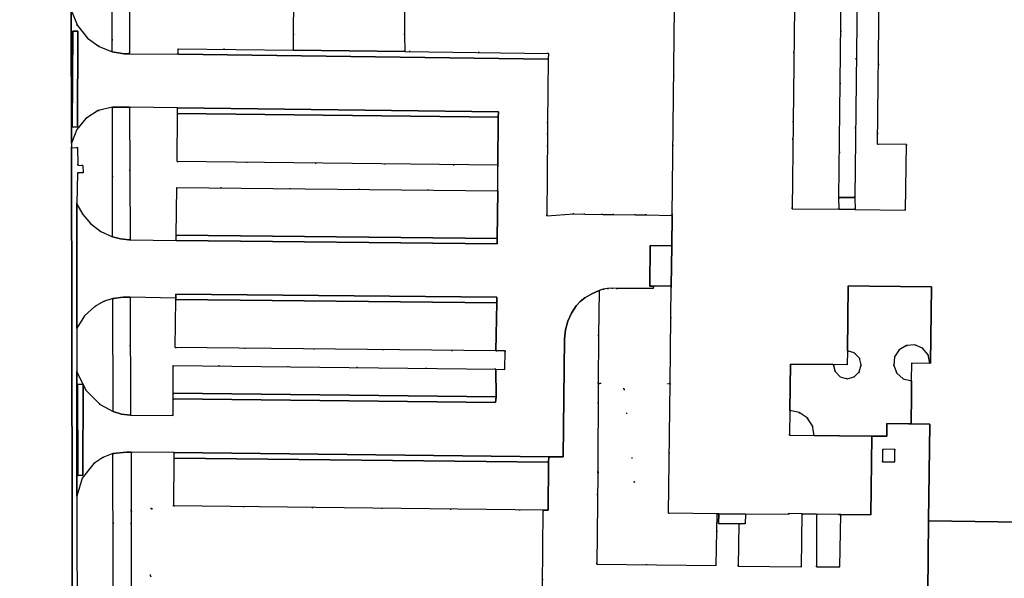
# Model space of a CAD drawing. Header units: metres. Extents: x 174791 to 179073, y 406431 to 409043.
# Tile 25 of 256: x 175556 to 175648, y 407547 to 407599. Entities that reach past the tile are written whole.
import ezdxf

# ---------------------------------------------------------------- set-up
doc = ezdxf.new("R2010")
doc.units = ezdxf.units.M
doc.linetypes.add('DOT', pattern=[6.35, 0, -6.35])
for name, color, linetype in [('panden', 254, 'Continuous'), ('terreindeelbegroeid', 254, 'DOT'), ('terreindeelonbegroeid', 254, 'DOT'), ('wegdeel_molgoot', 254, 'Continuous'), ('wegdeel_parkeervlak', 254, 'Continuous'), ('wegdeel_rijbaan', 254, 'Continuous'), ('wegdeel_voetpad', 254, 'Continuous'), ('wegdeel_voetpad_op_trap', 254, 'Continuous')]:
    doc.layers.add(name, color=color, linetype=linetype)

msp = doc.modelspace()

# ---------------------------------------------------------------- linework, layer by layer
at = {"layer": 'panden'}
for points in [[(175651.674, 407551.749, 0), (175640.827, 407551.899, 0), (175640.939, 407560.951, 0), (175639.189, 407560.971, 0), (175639.22, 407563.671, 0), (175639.235, 407564.971, 0), (175639.254, 407566.671, 0), (175640.954, 407566.651, 0), (175641.009, 407566.651, 0), (175641.097, 407573.779, 0), (175635.308, 407573.847, 0), (175633.308, 407573.87, 0), (175633.238, 407567.782, 0), (175633.223, 407566.482, 0), (175631.923, 407566.497, 0), (175627.914, 407566.543, 0), (175627.864, 407562.213, 0), (175627.838, 407559.913, 0), (175630.138, 407559.884, 0), (175632.514, 407559.855, 0), (175635.517, 407559.818, 0), (175635.428, 407552.457, 0), (175632.619, 407552.502, 0), (175632.419, 407552.505, 0), (175630.369, 407552.538, 0), (175629.019, 407552.56, 0), (175627.743, 407552.58, 0), (175627.727, 407552.487, 0), (175623.723, 407552.535, 0), (175621.226, 407552.565, 0), (175621.078, 407552.567, 0), (175616.532, 407552.621, 0), (175616.679, 407564.735, 0), (175616.754, 407570.934, 0), (175616.783, 407573.819, 0), (175616.827, 407577.605, 0), (175616.861, 407580.449, 0), (175617.315, 407619.302, 0)], [(175628.326, 407602.665, 0), (175628.172, 407589.17, 0), (175628.079, 407581.073, 0), (175632.459, 407581.022, 0), (175633.979, 407581.004, 0), (175638.679, 407580.949, 0), (175638.751, 407587.089, 0), (175636.051, 407587.12, 0), (175636.214, 407601.049, 0)]]:
    msp.add_polyline3d(points, dxfattribs=at)
at = {"layer": 'terreindeelbegroeid'}
for points in [[(175632.451, 407582.126, 0), (175632.459, 407581.022, 0), (175628.079, 407581.073, 0), (175628.172, 407589.17, 0), (175628.326, 407602.665, 0), (175628.515, 407619.171, 0), (175624.574, 407619.218, 0), (175624.495, 407620.091, 0), (175623.635, 407620.394, 0), (175623.639, 407621.124, 0), (175626.068, 407624.653, 0), (175632.883, 407619.187, 0), (175632.681, 407604.153, 0), (175632.567, 407592.825, 0)], [(175564.576, 407595.73, 0), (175563.344, 407596.223, 0), (175562.271, 407597.006, 0), (175561.318, 407598.206, 0), (175560.746, 407599.628, 0), (175560.684, 407622.731, 0), (175564.53, 407622.709, 0)], [(175633.979, 407581.004, 0), (175633.931, 407582.132, 0), (175634.142, 407601.116, 0), (175636.215, 407601.169, 0), (175636.214, 407601.049, 0), (175636.051, 407587.12, 0), (175638.751, 407587.089, 0), (175638.679, 407580.949, 0)], [(175564.605, 407578.446, 0), (175563.519, 407578.944, 0), (175562.566, 407579.664, 0), (175561.827, 407580.52, 0), (175561.279, 407581.508, 0), (175561.324, 407584.428, 0), (175561.842, 407584.429, 0), (175561.838, 407585.126, 0), (175561.349, 407585.137, 0), (175561.331, 407586.778, 0), (175560.78, 407586.764, 0), (175560.779, 407587.204, 0), (175561.251, 407588.467, 0), (175562.101, 407589.514, 0), (175563.256, 407590.243, 0), (175564.584, 407590.56, 0)], [(175570.658, 407590.5, 0), (175570.661, 407589.984, 0), (175570.624, 407585.497, 0), (175600.598, 407585.131, 0), (175600.585, 407582.736, 0), (175570.602, 407583.056, 0), (175570.547, 407578.609, 0), (175570.54, 407578.1, 0), (175566.239, 407578.167, 0), (175566.197, 407590.554, 0)], [(175616.783, 407573.819, 0), (175616.754, 407570.934, 0), (175616.679, 407564.735, 0), (175609.972, 407564.735, 0), (175610.002, 407569.171, 0), (175610.052, 407573.428, 0), (175610.436, 407573.545, 0), (175610.831, 407573.616, 0), (175611.231, 407573.64, 0), (175611.631, 407573.618, 0), (175615.093, 407573.606, 0), (175615.119, 407573.839, 0)], [(175564.65, 407562.126, 0), (175563.447, 407562.783, 0), (175562.11, 407564.105, 0), (175561.846, 407564.639, 0), (175561.278, 407565.791, 0), (175561.278, 407569.923, 0), (175561.979, 407571.051, 0), (175562.958, 407571.948, 0), (175563.753, 407572.395, 0), (175564.616, 407572.687, 0)], [(175570.519, 407572.721, 0), (175570.525, 407572.585, 0), (175570.463, 407568.113, 0), (175600.392, 407567.785, 0), (175601.272, 407567.775, 0), (175601.257, 407566.053, 0), (175600.392, 407566.063, 0), (175570.248, 407566.426, 0), (175570.25, 407563.825, 0), (175570.251, 407563.305, 0), (175570.252, 407561.755, 0), (175566.28, 407561.766, 0), (175566.243, 407572.797, 0)], [(175631.923, 407566.497, 0), (175633.223, 407566.482, 0), (175633.238, 407567.782, 0), (175633.886, 407567.6, 0), (175634.356, 407567.119, 0), (175634.523, 407566.467, 0), (175634.342, 407565.819, 0), (175633.86, 407565.349, 0), (175633.208, 407565.182, 0), (175632.561, 407565.364, 0), (175632.09, 407565.845, 0)], [(175640.954, 407566.651, 0), (175639.254, 407566.671, 0), (175639.235, 407564.971, 0), (175638.465, 407565.165, 0), (175637.868, 407565.687, 0), (175637.572, 407566.424, 0), (175637.643, 407567.214, 0), (175638.066, 407567.886, 0), (175638.747, 407568.293, 0), (175639.539, 407568.347, 0), (175640.269, 407568.034, 0), (175640.778, 407567.425, 0)], [(175621.078, 407552.567, 0), (175621.059, 407550.967, 0), (175620.978, 407547.718, 0), (175609.824, 407547.865, 0), (175609.922, 407556.432, 0), (175613.372, 407555.492, 0), (175612.384, 407564.224, 0), (175609.972, 407564.735, 0), (175616.679, 407564.735, 0), (175616.532, 407552.621, 0)], [(175609.922, 407556.432, 0), (175609.972, 407564.735, 0), (175612.384, 407564.224, 0), (175613.372, 407555.492, 0)], [(175630.138, 407559.884, 0), (175627.838, 407559.913, 0), (175627.864, 407562.213, 0), (175628.743, 407562.028, 0), (175629.484, 407561.52, 0), (175629.973, 407560.767, 0)], [(175570.366, 407558.302, 0), (175570.371, 407557.772, 0), (175570.331, 407553.312, 0), (175568.239, 407553.053, 0), (175566.331, 407552.816, 0), (175566.338, 407558.329, 0)], [(175637.687, 407557.406, 0), (175636.512, 407557.424, 0), (175636.525, 407558.574, 0), (175637.684, 407558.595, 0)], [(175561.34, 407526.085, 0), (175561.276, 407554.194, 0), (175561.764, 407555.88, 0), (175562.856, 407557.254, 0), (175563.691, 407557.817, 0), (175564.629, 407558.181, 0), (175564.731, 407526.093, 0)], [(175604.834, 407552.897, 0), (175604.76, 407545.804, 0), (175596.457, 407543.096, 0), (175569.339, 407543.229, 0), (175568.149, 407546.774, 0), (175568.239, 407553.053, 0), (175570.331, 407553.312, 0)], [(175632.619, 407552.502, 0), (175632.542, 407547.587, 0), (175630.342, 407547.603, 0), (175630.369, 407552.538, 0), (175632.419, 407552.505, 0)]]:
    msp.add_polyline3d(points, close=True, dxfattribs=at)
for points in [[(175581.529, 407600.511, 0), (175581.512, 407597.411, 0), (175581.503, 407595.89, 0), (175570.724, 407596.024, 0), (175570.719, 407595.51, 0), (175566.188, 407595.557, 0), (175566.155, 407624.375, 0)], [(175617.315, 407619.302, 0), (175616.861, 407580.449, 0), (175614.464, 407580.486, 0), (175613.456, 407580.501, 0), (175611.431, 407580.532, 0), (175610.406, 407580.547, 0), (175608.73, 407580.573, 0), (175607.693, 407580.589, 0), (175605.164, 407580.422, 0), (175605.234, 407588.016, 0), (175605.243, 407589.053, 0), (175605.298, 407595.058, 0), (175605.315, 407595.594, 0), (175591.889, 407595.761, 0), (175591.884, 407597.329, 0), (175591.875, 407600.329, 0)], [(175566.444, 407500, 0), (175566.331, 407552.816, 0), (175568.239, 407553.053, 0), (175568.149, 407546.774, 0), (175569.339, 407543.229, 0)]]:
    msp.add_polyline3d(points, dxfattribs=at)
at = {"layer": 'terreindeelonbegroeid'}
msp.add_polyline3d([(175629.019, 407552.56, 0), (175628.951, 407547.613, 0), (175623.042, 407547.654, 0), (175623.116, 407551.623, 0), (175623.704, 407551.611, 0), (175623.723, 407552.535, 0), (175627.727, 407552.487, 0), (175627.743, 407552.58, 0)], close=True, dxfattribs=at)
at = {"layer": 'wegdeel_molgoot'}
for points in [[(175581.503, 407595.89, 0), (175591.889, 407595.761, 0), (175605.315, 407595.594, 0), (175605.298, 407595.058, 0), (175570.719, 407595.51, 0), (175570.724, 407596.024, 0)], [(175600.632, 407589.614, 0), (175570.661, 407589.984, 0), (175570.658, 407590.5, 0), (175600.654, 407590.129, 0)], [(175600.529, 407578.278, 0), (175600.515, 407577.781, 0), (175570.54, 407578.1, 0), (175570.547, 407578.609, 0)], [(175600.489, 407572.276, 0), (175570.525, 407572.585, 0), (175570.519, 407572.721, 0), (175570.501, 407573.1, 0), (175600.5, 407572.79, 0)], [(175561.846, 407564.639, 0), (175561.832, 407556.173, 0), (175561.36, 407556.152, 0), (175561.34, 407564.661, 0)], [(175600.43, 407563.476, 0), (175600.382, 407562.976, 0), (175570.251, 407563.305, 0), (175570.25, 407563.825, 0)], [(175605.339, 407557.896, 0), (175605.334, 407557.369, 0), (175570.371, 407557.772, 0), (175570.366, 407558.302, 0)]]:
    msp.add_polyline3d(points, close=True, dxfattribs=at)
msp.add_polyline3d([(175560.928, 407500, 0), (175560.78, 407586.764, 0), (175561.331, 407586.778, 0), (175561.349, 407585.137, 0), (175561.838, 407585.126, 0), (175561.842, 407584.429, 0), (175561.324, 407584.428, 0), (175561.279, 407581.508, 0), (175561.278, 407569.923, 0), (175561.278, 407565.791, 0), (175561.276, 407554.194, 0), (175561.34, 407526.085, 0)], dxfattribs=at)
at = {"layer": 'wegdeel_parkeervlak'}
for points in [[(175591.889, 407595.761, 0), (175581.503, 407595.89, 0), (175581.512, 407597.411, 0), (175581.529, 407600.511, 0), (175591.875, 407600.329, 0), (175591.884, 407597.329, 0)], [(175600.632, 407589.614, 0), (175600.598, 407585.131, 0), (175570.624, 407585.497, 0), (175570.661, 407589.984, 0)], [(175600.585, 407582.736, 0), (175600.529, 407578.278, 0), (175570.547, 407578.609, 0), (175570.602, 407583.056, 0)], [(175600.489, 407572.276, 0), (175600.392, 407567.785, 0), (175570.463, 407568.113, 0), (175570.525, 407572.585, 0)], [(175600.392, 407566.063, 0), (175600.43, 407563.476, 0), (175570.25, 407563.825, 0), (175570.248, 407566.426, 0)], [(175605.334, 407557.369, 0), (175605.298, 407552.891, 0), (175604.834, 407552.897, 0), (175570.331, 407553.312, 0), (175570.371, 407557.772, 0)]]:
    msp.add_polyline3d(points, close=True, dxfattribs=at)
at = {"layer": 'wegdeel_rijbaan'}
msp.add_polyline3d([(175554.487, 407690.053, 0), (175560.472, 407690.054, 0), (175560.478, 407687.169, 0), (175560.566, 407658.233, 0), (175560.568, 407657.832, 0), (175560.653, 407642.539, 0), (175560.68, 407624.468, 0), (175560.684, 407622.731, 0), (175560.746, 407599.628, 0), (175560.779, 407587.204, 0), (175560.78, 407586.764, 0), (175560.928, 407500, 0), (175561, 407455.332, 0), (175561.303, 407451.979, 0), (175562.197, 407448.734, 0), (175563.508, 407445.95, 0), (175565.253, 407443.415, 0), (175567.31, 407441.232, 0), (175569.639, 407439.342, 0), (175572.198, 407437.777, 0), (175575.796, 407436.275, 0), (175579.6, 407435.417, 0), (175535.832, 407438.03, 0)], dxfattribs=at)
for points in [[(175561.832, 407556.173, 0), (175561.846, 407564.639, 0), (175562.11, 407564.105, 0), (175563.447, 407562.783, 0), (175564.65, 407562.126, 0), (175565.452, 407561.886, 0), (175566.28, 407561.766, 0), (175570.252, 407561.755, 0), (175570.251, 407563.305, 0), (175600.382, 407562.976, 0), (175600.43, 407563.476, 0), (175600.392, 407566.063, 0), (175601.257, 407566.053, 0), (175601.272, 407567.775, 0), (175600.392, 407567.785, 0), (175600.489, 407572.276, 0), (175600.5, 407572.79, 0), (175570.501, 407573.1, 0), (175570.519, 407572.721, 0), (175566.243, 407572.797, 0), (175565.582, 407572.809, 0), (175564.616, 407572.687, 0), (175563.753, 407572.395, 0), (175562.958, 407571.948, 0), (175561.979, 407571.051, 0), (175561.278, 407569.923, 0), (175561.279, 407581.508, 0), (175561.827, 407580.52, 0), (175562.566, 407579.664, 0), (175563.519, 407578.944, 0), (175564.605, 407578.446, 0), (175565.349, 407578.255, 0), (175566.112, 407578.169, 0), (175566.239, 407578.167, 0), (175570.54, 407578.1, 0), (175600.515, 407577.781, 0), (175600.529, 407578.278, 0), (175600.585, 407582.736, 0), (175600.598, 407585.131, 0), (175600.632, 407589.614, 0), (175600.654, 407590.129, 0), (175570.658, 407590.5, 0), (175566.197, 407590.554, 0), (175564.91, 407590.57, 0), (175564.584, 407590.56, 0), (175563.256, 407590.243, 0), (175562.101, 407589.514, 0), (175561.251, 407588.467, 0), (175560.779, 407587.204, 0), (175560.746, 407599.628, 0), (175561.318, 407598.206, 0), (175562.271, 407597.006, 0), (175563.344, 407596.223, 0), (175564.576, 407595.73, 0), (175565.686, 407595.562, 0), (175566.188, 407595.557, 0), (175570.719, 407595.51, 0), (175605.298, 407595.058, 0), (175605.243, 407589.053, 0), (175605.234, 407588.016, 0), (175605.164, 407580.422, 0), (175607.693, 407580.589, 0), (175608.73, 407580.573, 0), (175610.406, 407580.547, 0), (175611.431, 407580.532, 0), (175613.456, 407580.501, 0), (175614.464, 407580.486, 0), (175616.861, 407580.449, 0), (175616.827, 407577.605, 0), (175614.828, 407577.628, 0), (175614.783, 407573.842, 0), (175615.119, 407573.839, 0), (175615.093, 407573.606, 0), (175611.631, 407573.618, 0), (175611.231, 407573.64, 0), (175610.831, 407573.616, 0), (175610.436, 407573.545, 0), (175610.052, 407573.428, 0), (175609.365, 407573.127, 0), (175608.717, 407572.748, 0), (175608.285, 407572.407, 0), (175607.914, 407572.002, 0), (175607.459, 407571.309, 0), (175607.121, 407570.552, 0), (175606.908, 407569.751, 0), (175606.826, 407568.926, 0), (175606.688, 407557.88, 0), (175605.339, 407557.896, 0), (175570.366, 407558.302, 0), (175566.338, 407558.329, 0), (175565.913, 407558.331, 0), (175564.629, 407558.181, 0), (175563.691, 407557.817, 0), (175562.856, 407557.254, 0), (175561.764, 407555.88, 0), (175561.276, 407554.194, 0), (175561.278, 407565.791, 0), (175561.846, 407564.639, 0), (175561.34, 407564.661, 0), (175561.36, 407556.152, 0)], [(175560.843, 407588.706, 0), (175561.323, 407588.722, 0), (175561.344, 407597.656, 0), (175560.904, 407597.68, 0)], [(175560.843, 407588.706, 0), (175560.904, 407597.68, 0), (175561.344, 407597.656, 0), (175561.323, 407588.722, 0)]]:
    msp.add_polyline3d(points, close=True, dxfattribs=at)
at = {"layer": 'wegdeel_voetpad'}
for points in [[(175566.117, 407636.446, 0), (175566.108, 407635.478, 0), (175566.155, 407624.375, 0), (175566.188, 407595.557, 0), (175565.686, 407595.562, 0), (175564.576, 407595.73, 0), (175564.53, 407622.709, 0), (175560.684, 407622.731, 0), (175560.68, 407624.468, 0), (175564.522, 407624.405, 0), (175564.453, 407646.711, 0), (175565.266, 407646.865, 0), (175566.093, 407646.89, 0)], [(175566.197, 407590.554, 0), (175566.239, 407578.167, 0), (175566.112, 407578.169, 0), (175565.349, 407578.255, 0), (175564.605, 407578.446, 0), (175564.584, 407590.56, 0), (175564.91, 407590.57, 0)], [(175633.979, 407581.004, 0), (175632.459, 407581.022, 0), (175632.451, 407582.126, 0), (175633.931, 407582.132, 0)], [(175641.097, 407573.779, 0), (175641.009, 407566.651, 0), (175640.954, 407566.651, 0), (175640.778, 407567.425, 0), (175640.269, 407568.034, 0), (175639.539, 407568.347, 0), (175638.747, 407568.293, 0), (175638.066, 407567.886, 0), (175637.643, 407567.214, 0), (175637.572, 407566.424, 0), (175637.868, 407565.687, 0), (175638.465, 407565.165, 0), (175639.235, 407564.971, 0), (175639.22, 407563.671, 0), (175639.189, 407560.971, 0), (175638.938, 407560.963, 0), (175636.929, 407561.001, 0), (175636.914, 407559.801, 0), (175635.517, 407559.818, 0), (175632.514, 407559.855, 0), (175630.138, 407559.884, 0), (175629.973, 407560.767, 0), (175629.484, 407561.52, 0), (175628.743, 407562.028, 0), (175627.864, 407562.213, 0), (175627.914, 407566.543, 0), (175631.923, 407566.497, 0), (175632.09, 407565.845, 0), (175632.561, 407565.364, 0), (175633.208, 407565.182, 0), (175633.86, 407565.349, 0), (175634.342, 407565.819, 0), (175634.523, 407566.467, 0), (175634.356, 407567.119, 0), (175633.886, 407567.6, 0), (175633.238, 407567.782, 0), (175633.308, 407573.87, 0), (175635.308, 407573.847, 0)], [(175566.243, 407572.797, 0), (175566.28, 407561.766, 0), (175565.452, 407561.886, 0), (175564.65, 407562.126, 0), (175564.616, 407572.687, 0), (175565.582, 407572.809, 0)], [(175566.338, 407558.329, 0), (175566.331, 407552.816, 0), (175566.444, 407500, 0), (175566.531, 407452.216, 0), (175574.907, 407445.07, 0), (175572.446, 407445.089, 0), (175564.968, 407451.497, 0), (175564.89, 407475.939, 0), (175561.457, 407475.999, 0), (175561.453, 407477.524, 0), (175564.886, 407477.468, 0), (175564.814, 407500, 0), (175564.736, 407524.435, 0), (175561.344, 407524.406, 0), (175561.34, 407526.085, 0), (175564.731, 407526.093, 0), (175564.629, 407558.181, 0), (175565.913, 407558.331, 0)], [(175636.512, 407557.424, 0), (175637.687, 407557.406, 0), (175637.684, 407558.595, 0), (175636.525, 407558.574, 0)]]:
    msp.add_polyline3d(points, close=True, dxfattribs=at)
for points in [[(175634.142, 407601.116, 0), (175633.931, 407582.132, 0), (175632.451, 407582.126, 0), (175632.567, 407592.825, 0), (175632.681, 407604.153, 0)], [(175604.76, 407545.804, 0), (175604.834, 407552.897, 0), (175605.298, 407552.891, 0), (175605.334, 407557.369, 0), (175605.339, 407557.896, 0), (175606.688, 407557.88, 0), (175606.826, 407568.926, 0), (175606.908, 407569.751, 0), (175607.121, 407570.552, 0), (175607.459, 407571.309, 0), (175607.914, 407572.002, 0), (175608.285, 407572.407, 0), (175608.717, 407572.748, 0), (175609.365, 407573.127, 0), (175610.052, 407573.428, 0), (175610.002, 407569.171, 0), (175609.972, 407564.735, 0), (175609.922, 407556.432, 0), (175609.824, 407547.865, 0), (175620.978, 407547.718, 0), (175621.059, 407550.967, 0), (175621.078, 407552.567, 0), (175621.226, 407552.565, 0), (175621.207, 407551.662, 0), (175623.116, 407551.623, 0), (175623.042, 407547.654, 0), (175628.951, 407547.613, 0), (175629.019, 407552.56, 0), (175630.369, 407552.538, 0), (175630.342, 407547.603, 0), (175632.542, 407547.587, 0), (175632.619, 407552.502, 0), (175635.428, 407552.457, 0), (175635.517, 407559.818, 0), (175636.914, 407559.801, 0), (175636.929, 407561.001, 0), (175638.938, 407560.963, 0), (175639.189, 407560.971, 0), (175640.939, 407560.951, 0), (175640.827, 407551.899, 0), (175640.745, 407545.25, 0)], [(175651.229, 407541.593, 0), (175640.575, 407541.872, 0), (175640.594, 407542.252, 0), (175640.745, 407545.25, 0), (175640.827, 407551.899, 0), (175651.674, 407551.749, 0)]]:
    msp.add_polyline3d(points, dxfattribs=at)
at = {"layer": 'wegdeel_voetpad_op_trap'}
for points in [[(175616.827, 407577.605, 0), (175616.783, 407573.819, 0), (175615.119, 407573.839, 0), (175614.783, 407573.842, 0), (175614.828, 407577.628, 0)], [(175623.723, 407552.535, 0), (175623.704, 407551.611, 0), (175623.116, 407551.623, 0), (175621.207, 407551.662, 0), (175621.226, 407552.565, 0)]]:
    msp.add_polyline3d(points, close=True, dxfattribs=at)

doc.saveas('drawing.dxf')
